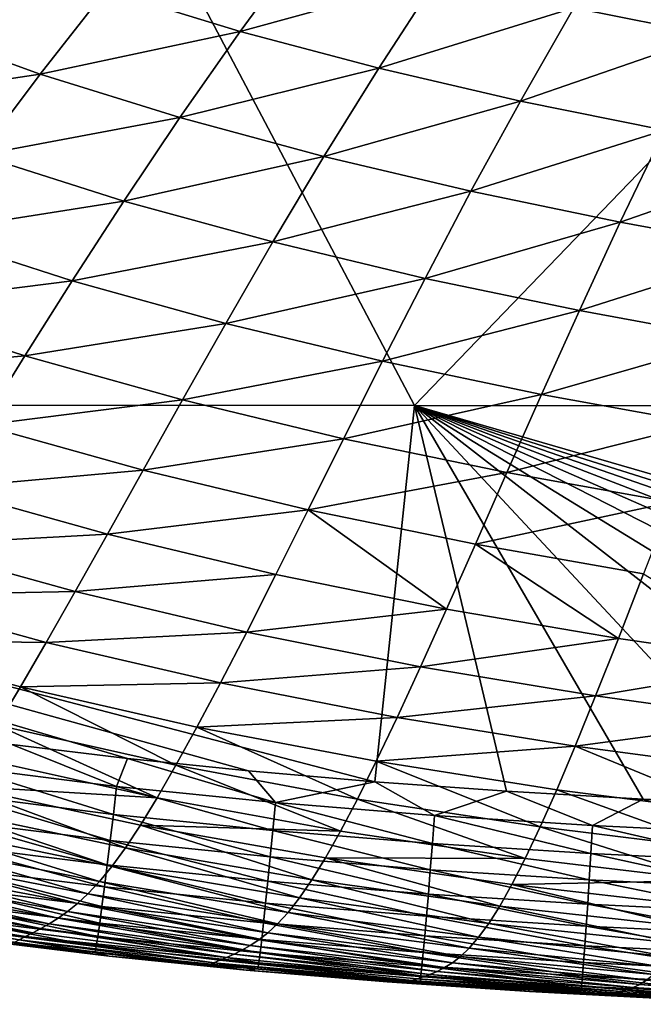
# Model space of a CAD drawing. Header units: metres. Extents: x -104 to 104, y -68 to 90.
# Tile 7 of 256: x -94.53 to -91.38, y 36.77 to 41.74. Entities that reach past the tile are written whole.
import ezdxf

# ---------------------------------------------------------------- set-up
doc = ezdxf.new("R2010")
doc.units = ezdxf.units.M
doc.layers.add('solid_FIT-BATH-153_SW0002', color=7, linetype='CONTINUOUS')

msp = doc.modelspace()

# ---------------------------------------------------------------- linework, layer by layer
at = {"layer": 'solid_FIT-BATH-153_SW0002'}
for points in [[(-95.280121, 44.993069, 16.665369), (-100.03669, 39.797356, 16.765186), (-92.533394, 39.791527, 16.643263)], [(-87.524567, 44.988045, 16.558592), (-95.280121, 44.993069, 16.665369), (-92.533394, 39.791527, 16.643263)], [(-87.524567, 44.988045, 16.558592), (-92.533394, 39.791527, 16.643263), (-85.039299, 39.784313, 16.539715)], [(-90.779289, 42.156883, -18.969122), (-91.034019, 41.660809, -18.735842), (-91.730057, 41.79879, -18.717417)], [(-94.743309, 42.118729, -18.347647), (-94.091095, 41.887062, -18.374285), (-95.101379, 41.70977, -18.017797)], [(-93.085381, 42.127007, -18.675545), (-93.413124, 41.679504, -18.399029), (-94.091095, 41.887062, -18.374285)], [(-93.085381, 42.127007, -18.675545), (-92.415588, 41.953465, -18.697281), (-93.413124, 41.679504, -18.399029)], [(-92.415588, 41.953465, -18.697281), (-92.713776, 41.494064, -18.421616), (-93.413124, 41.679504, -18.399029)], [(-92.415588, 41.953465, -18.697281), (-91.730057, 41.79879, -18.717417), (-92.713776, 41.494064, -18.421616)], [(-94.091095, 41.887062, -18.374285), (-94.422997, 41.464485, -18.046299), (-95.101379, 41.70977, -18.017797)], [(-94.091095, 41.887062, -18.374285), (-93.413124, 41.679504, -18.399029), (-94.422997, 41.464485, -18.046299)], [(-91.730057, 41.79879, -18.717417), (-91.998436, 41.328575, -18.441837), (-92.713776, 41.494064, -18.421616)], [(-91.730057, 41.79879, -18.717417), (-91.034019, 41.660809, -18.735842), (-91.998436, 41.328575, -18.441837)], [(-95.101379, 41.70977, -18.017797), (-94.422997, 41.464485, -18.046299), (-95.432579, 41.31324, -17.632162)], [(-93.413124, 41.679504, -18.399029), (-93.718201, 41.244606, -18.072393), (-94.422997, 41.464485, -18.046299)], [(-93.413124, 41.679504, -18.399029), (-92.713776, 41.494064, -18.421616), (-93.718201, 41.244606, -18.072393)], [(-91.034019, 41.660809, -18.735842), (-91.27256, 41.180862, -18.459492), (-91.998436, 41.328575, -18.441837)], [(-92.713776, 41.494064, -18.421616), (-92.991539, 41.048187, -18.095715), (-93.718201, 41.244606, -18.072393)], [(-92.713776, 41.494064, -18.421616), (-91.998436, 41.328575, -18.441837), (-92.991539, 41.048187, -18.095715)], [(-94.422997, 41.464485, -18.046299), (-94.730263, 41.054943, -17.662033), (-95.432579, 41.31324, -17.632162)], [(-94.422997, 41.464485, -18.046299), (-93.718201, 41.244606, -18.072393), (-94.730263, 41.054943, -17.662033)], [(-91.998436, 41.328575, -18.441837), (-92.248581, 40.873096, -18.115959), (-92.991539, 41.048187, -18.095715)], [(-91.998436, 41.328575, -18.441837), (-91.27256, 41.180862, -18.459492), (-92.248581, 40.873096, -18.115959)], [(-93.718201, 41.244606, -18.072393), (-94.000839, 40.823532, -17.689068), (-94.730263, 41.054943, -17.662033)], [(-93.718201, 41.244606, -18.072393), (-92.991539, 41.048187, -18.095715), (-94.000839, 40.823532, -17.689068)], [(-91.27256, 41.180862, -18.459492), (-91.494987, 40.717178, -18.132835), (-92.248581, 40.873096, -18.115959)], [(-91.27256, 41.180862, -18.459492), (-90.541595, 41.048744, -18.474379), (-91.494987, 40.717178, -18.132835)], [(-94.730263, 41.054943, -17.662033), (-94.000839, 40.823532, -17.689068), (-95.013283, 40.662891, -17.216187)], [(-92.991539, 41.048187, -18.095715), (-93.249031, 40.617161, -17.712811), (-94.000839, 40.823532, -17.689068)], [(-92.991539, 41.048187, -18.095715), (-92.248581, 40.873096, -18.115959), (-93.249031, 40.617161, -17.712811)], [(-90.541595, 41.048744, -18.474379), (-90.736404, 40.578285, -18.146048), (-91.494987, 40.717178, -18.132835)], [(-92.248581, 40.873096, -18.115959), (-92.480598, 40.433746, -17.732882), (-93.249031, 40.617161, -17.712811)], [(-92.248581, 40.873096, -18.115959), (-91.494987, 40.717178, -18.132835), (-92.480598, 40.433746, -17.732882)], [(-94.000839, 40.823532, -17.689068), (-94.261383, 40.421043, -17.243624), (-95.013283, 40.662891, -17.216187)], [(-94.000839, 40.823532, -17.689068), (-93.249031, 40.617161, -17.712811), (-94.261383, 40.421043, -17.243624)], [(-91.494987, 40.717178, -18.132835), (-91.70137, 40.271187, -17.748909), (-92.480598, 40.433746, -17.732882)], [(-91.494987, 40.717178, -18.132835), (-90.736404, 40.578285, -18.146048), (-91.70137, 40.271187, -17.748909)], [(-95.013283, 40.662891, -17.216187), (-94.261383, 40.421043, -17.243624), (-95.272514, 40.293839, -16.703863)], [(-93.249031, 40.617161, -17.712811), (-93.486549, 40.205948, -17.267384), (-94.261383, 40.421043, -17.243624)], [(-93.249031, 40.617161, -17.712811), (-92.480598, 40.433746, -17.732882), (-93.486549, 40.205948, -17.267384)], [(-90.736404, 40.578285, -18.146048), (-90.917175, 40.12738, -17.760521), (-91.70137, 40.271187, -17.748909)], [(-94.261383, 40.421043, -17.243624), (-94.500221, 40.042973, -16.731081), (-95.272514, 40.293839, -16.703863)], [(-94.261383, 40.421043, -17.243624), (-93.486549, 40.205948, -17.267384), (-94.500221, 40.042973, -16.731081)], [(-92.480598, 40.433746, -17.732882), (-92.69471, 40.015583, -17.287029), (-93.486549, 40.205948, -17.267384)], [(-92.480598, 40.433746, -17.732882), (-91.70137, 40.271187, -17.748909), (-92.69471, 40.015583, -17.287029)], [(-95.272514, 40.293839, -16.703863), (-94.500221, 40.042973, -16.731081), (-95.508644, 39.951633, -16.121408)], [(-91.70137, 40.271187, -17.748909), (-91.891876, 39.847908, -17.302132), (-92.69471, 40.015583, -17.287029)], [(-91.70137, 40.271187, -17.748909), (-90.917175, 40.12738, -17.760521), (-91.891876, 39.847908, -17.302132)], [(-93.486549, 40.205948, -17.267384), (-93.704422, 39.82061, -16.754393), (-94.500221, 40.042973, -16.731081)], [(-93.486549, 40.205948, -17.267384), (-92.69471, 40.015583, -17.287029), (-93.704422, 39.82061, -16.754393)], [(-90.917175, 40.12738, -17.760521), (-91.084061, 39.700878, -17.312263), (-91.891876, 39.847908, -17.302132)], [(-94.500221, 40.042973, -16.731081), (-94.717979, 39.693356, -16.147806), (-95.508644, 39.951633, -16.121408)], [(-94.500221, 40.042973, -16.731081), (-93.704422, 39.82061, -16.754393), (-94.717979, 39.693356, -16.147806)], [(-92.69471, 40.015583, -17.287029), (-92.891205, 39.624775, -16.773335), (-93.704422, 39.82061, -16.754393)], [(-92.69471, 40.015583, -17.287029), (-91.891876, 39.847908, -17.302132), (-92.891205, 39.624775, -16.773335)], [(-91.891876, 39.847908, -17.302132), (-92.06675, 39.453465, -16.787451), (-92.891205, 39.624775, -16.773335)], [(-91.891876, 39.847908, -17.302132), (-91.084061, 39.700878, -17.312263), (-92.06675, 39.453465, -16.787451)], [(-100.03669, 39.797356, 16.765186), (-93.372231, 37.948044, 16.65774), (-92.734192, 37.89291, 16.647928)], [(-92.533394, 39.791527, 16.643263), (-100.03669, 39.797356, 16.765186), (-92.734192, 37.89291, 16.647928)], [(-100.03669, 39.797356, 16.765186), (-93.982941, 38.011295, 16.667244), (-93.372231, 37.948044, 16.65774)], [(-100.03669, 39.797356, 16.765186), (-94.56675, 38.082397, 16.67643), (-93.982941, 38.011295, 16.667244)], [(-93.704422, 39.82061, -16.754393), (-93.903221, 39.465275, -16.170231), (-94.717979, 39.693356, -16.147806)], [(-93.704422, 39.82061, -16.754393), (-92.891205, 39.624775, -16.773335), (-93.903221, 39.465275, -16.170231)], [(-92.533394, 39.791527, 16.643263), (-92.734192, 37.89291, 16.647928), (-92.070091, 37.845642, 16.637848)], [(-92.533394, 39.791527, 16.643263), (-85.885384, 37.697414, 16.550652), (-85.312401, 37.698925, 16.54318)], [(-85.039299, 39.784313, 16.539715), (-92.533394, 39.791527, 16.643263), (-85.312401, 37.698925, 16.54318)], [(-92.533394, 39.791527, 16.643263), (-86.486092, 37.698448, 16.558594), (-85.885384, 37.697414, 16.550652)], [(-92.533394, 39.791527, 16.643263), (-87.11451, 37.702026, 16.567024), (-86.486092, 37.698448, 16.558594)], [(-92.533394, 39.791527, 16.643263), (-87.774086, 37.707115, 16.576002), (-87.11451, 37.702026, 16.567024)], [(-92.533394, 39.791527, 16.643263), (-88.462135, 37.714527, 16.585514), (-87.774086, 37.707115, 16.576002)], [(-92.533394, 39.791527, 16.643263), (-89.167725, 37.727539, 16.595425), (-88.462135, 37.714527, 16.585514)], [(-92.533394, 39.791527, 16.643263), (-89.89753, 37.747337, 16.605843), (-89.167725, 37.727539, 16.595425)], [(-92.533394, 39.791527, 16.643263), (-90.648682, 37.772896, 16.616739), (-89.89753, 37.747337, 16.605843)], [(-92.533394, 39.791527, 16.643263), (-91.380219, 37.805496, 16.627523), (-90.648682, 37.772896, 16.616739)], [(-92.533394, 39.791527, 16.643263), (-92.070091, 37.845642, 16.637848), (-91.380219, 37.805496, 16.627523)], [(-91.084061, 39.700878, -17.312263), (-91.237236, 39.30468, -16.796284), (-92.06675, 39.453465, -16.787451)], [(-94.717979, 39.693356, -16.147806), (-93.903221, 39.465275, -16.170231), (-94.915405, 39.374466, -15.491442)], [(-92.891205, 39.624775, -16.773335), (-93.070602, 39.265434, -16.188221), (-93.903221, 39.465275, -16.170231)], [(-92.891205, 39.624775, -16.773335), (-92.06675, 39.453465, -16.787451), (-93.070602, 39.265434, -16.188221)], [(-93.903221, 39.465275, -16.170231), (-94.083626, 39.142178, -15.512646), (-94.915405, 39.374466, -15.491442)], [(-93.903221, 39.465275, -16.170231), (-93.070602, 39.265434, -16.188221), (-94.083626, 39.142178, -15.512646)], [(-92.06675, 39.453465, -16.787451), (-92.226471, 39.091862, -16.201324), (-93.070602, 39.265434, -16.188221)], [(-92.06675, 39.453465, -16.787451), (-91.237236, 39.30468, -16.796284), (-92.226471, 39.091862, -16.201324)], [(-94.915405, 39.374466, -15.491442), (-94.083626, 39.142178, -15.512646), (-95.0933, 39.08783, -14.760003)], [(-91.237236, 39.30468, -16.796284), (-91.377151, 38.942566, -16.209084), (-92.226471, 39.091862, -16.201324)], [(-93.070602, 39.265434, -16.188221), (-93.233528, 38.939709, -15.529524), (-94.083626, 39.142178, -15.512646)], [(-93.070602, 39.265434, -16.188221), (-92.37159, 38.765072, -15.541647), (-93.233528, 38.939709, -15.529524)], [(-93.070602, 39.265434, -16.188221), (-92.226471, 39.091862, -16.201324), (-92.37159, 38.765072, -15.541647)], [(-94.083626, 39.142178, -15.512646), (-94.246391, 38.852772, -14.779775), (-95.0933, 39.08783, -14.760003)], [(-94.083626, 39.142178, -15.512646), (-93.233528, 38.939709, -15.529524), (-94.246391, 38.852772, -14.779775)], [(-95.0933, 39.08783, -14.760003), (-94.246391, 38.852772, -14.779775), (-95.252777, 38.833191, -13.952347)], [(-92.226471, 39.091862, -16.201324), (-91.504295, 38.616276, -15.548589), (-92.37159, 38.765072, -15.541647)], [(-92.226471, 39.091862, -16.201324), (-91.377151, 38.942566, -16.209084), (-91.504295, 38.616276, -15.548589)], [(-93.233528, 38.939709, -15.529524), (-93.380676, 38.648918, -14.795474), (-94.246391, 38.852772, -14.779775)], [(-93.233528, 38.939709, -15.529524), (-92.37159, 38.765072, -15.541647), (-93.380676, 38.648918, -14.795474)], [(-91.377151, 38.942566, -16.209084), (-90.638664, 38.49115, -15.550029), (-91.504295, 38.616276, -15.548589)], [(-94.246391, 38.852772, -14.779775), (-94.392555, 38.596611, -13.970642), (-95.252777, 38.833191, -13.952347)], [(-94.246391, 38.852772, -14.779775), (-93.380676, 38.648918, -14.795474), (-94.392555, 38.596611, -13.970642)], [(-95.252777, 38.833191, -13.952347), (-94.392555, 38.596611, -13.970642), (-95.394966, 38.609852, -13.067369)], [(-92.37159, 38.765072, -15.541647), (-92.502762, 38.474247, -14.806717), (-93.380676, 38.648918, -14.795474)], [(-92.37159, 38.765072, -15.541647), (-91.504295, 38.616276, -15.548589), (-92.502762, 38.474247, -14.806717)], [(-95.394966, 38.609852, -13.067369), (-94.523193, 38.372818, -13.084304), (-94.639664, 38.179394, -12.118875)], [(-94.392555, 38.596611, -13.970642), (-94.523193, 38.372818, -13.084304), (-95.394966, 38.609852, -13.067369)], [(-93.380676, 38.648918, -14.795474), (-93.513016, 38.392422, -13.98522), (-94.392555, 38.596611, -13.970642)], [(-93.380676, 38.648918, -14.795474), (-92.502762, 38.474247, -14.806717), (-93.513016, 38.392422, -13.98522)], [(-91.504295, 38.616276, -15.548589), (-91.61927, 38.326729, -14.813119), (-92.502762, 38.474247, -14.806717)], [(-91.504295, 38.616276, -15.548589), (-90.638664, 38.49115, -15.550029), (-91.61927, 38.326729, -14.813119)], [(-94.392555, 38.596611, -13.970642), (-93.513016, 38.392422, -13.98522), (-94.523193, 38.372818, -13.084304)], [(-92.502762, 38.474247, -14.806717), (-92.620872, 38.218536, -13.995748), (-93.513016, 38.392422, -13.98522)], [(-92.502762, 38.474247, -14.806717), (-91.61927, 38.326729, -14.813119), (-92.620872, 38.218536, -13.995748)], [(-90.638664, 38.49115, -15.550029), (-90.737373, 38.204132, -14.814404), (-91.61927, 38.326729, -14.813119)], [(-94.523193, 38.372818, -13.084304), (-93.737503, 37.976948, -12.131751), (-94.639664, 38.179394, -12.118875)], [(-93.513016, 38.392422, -13.98522), (-93.631538, 38.169136, -13.097932), (-94.523193, 38.372818, -13.084304)], [(-94.523193, 38.372818, -13.084304), (-93.631538, 38.169136, -13.097932), (-93.737503, 37.976948, -12.131751)], [(-93.513016, 38.392422, -13.98522), (-92.620872, 38.218536, -13.995748), (-93.631538, 38.169136, -13.097932)], [(-91.61927, 38.326729, -14.813119), (-91.722893, 38.072872, -14.001894), (-92.620872, 38.218536, -13.995748)], [(-91.61927, 38.326729, -14.813119), (-90.737373, 38.204132, -14.814404), (-91.722893, 38.072872, -14.001894)], [(-92.620872, 38.218536, -13.995748), (-92.72686, 37.996655, -13.107972), (-93.631538, 38.169136, -13.097932)], [(-92.620872, 38.218536, -13.995748), (-91.722893, 38.072872, -14.001894), (-92.72686, 37.996655, -13.107972)], [(-94.639664, 38.179394, -12.118875), (-93.832191, 37.81321, -11.084301), (-94.743401, 38.013775, -11.072)], [(-94.639664, 38.179394, -12.118875), (-93.737503, 37.976948, -12.131751), (-93.832191, 37.81321, -11.084301)], [(-93.631538, 38.169136, -13.097932), (-92.821831, 37.806381, -12.141525), (-93.737503, 37.976948, -12.131751)], [(-93.631538, 38.169136, -13.097932), (-92.72686, 37.996655, -13.107972), (-92.821831, 37.806381, -12.141525)], [(-90.737373, 38.204132, -14.814404), (-90.82637, 37.953117, -14.003428), (-91.722893, 38.072872, -14.001894)], [(-94.832008, 37.970673, 16.669977), (-94.037109, 37.869942, 16.657427), (-94.56675, 38.082397, 16.67643)], [(-94.037109, 37.869942, 16.657427), (-93.982941, 38.011295, 16.667244), (-94.56675, 38.082397, 16.67643)], [(-91.722893, 38.072872, -14.001894), (-91.816002, 37.853218, -13.114143), (-92.72686, 37.996655, -13.107972)], [(-91.722893, 38.072872, -14.001894), (-90.906403, 37.736435, -13.116259), (-91.816002, 37.853218, -13.114143)], [(-91.722893, 38.072872, -14.001894), (-90.82637, 37.953117, -14.003428), (-90.906403, 37.736435, -13.116259)], [(-94.743401, 38.013775, -11.072), (-93.832191, 37.81321, -11.084301), (-94.835884, 37.873398, -9.941319)], [(-94.037109, 37.869942, 16.657427), (-93.235382, 37.788448, 16.644955), (-93.982941, 38.011295, 16.667244)], [(-93.235382, 37.788448, 16.644955), (-93.372231, 37.948044, 16.65774), (-93.982941, 38.011295, 16.667244)], [(-94.852287, 37.830166, 16.638733), (-94.053566, 37.729088, 16.626154), (-94.832008, 37.970673, 16.669977)], [(-94.053566, 37.729088, 16.626154), (-94.037109, 37.869942, 16.657427), (-94.832008, 37.970673, 16.669977)], [(-93.737503, 37.976948, -12.131751), (-92.906937, 37.645, -11.093992), (-93.832191, 37.81321, -11.084301)], [(-93.737503, 37.976948, -12.131751), (-92.821831, 37.806381, -12.141525), (-92.906937, 37.645, -11.093992)], [(-92.72686, 37.996655, -13.107972), (-91.899597, 37.665455, -12.147963), (-92.821831, 37.806381, -12.141525)], [(-92.72686, 37.996655, -13.107972), (-91.816002, 37.853218, -13.114143), (-91.899597, 37.665455, -12.147963)], [(-93.235382, 37.788448, 16.644955), (-92.734192, 37.89291, 16.647928), (-93.372231, 37.948044, 16.65774)], [(-94.835884, 37.873398, -9.941319), (-93.99305, 37.56052, -8.736075), (-94.918625, 37.755711, -8.724474)], [(-94.835884, 37.873398, -9.941319), (-93.916908, 37.675278, -9.953203), (-93.99305, 37.56052, -8.736075)], [(-93.832191, 37.81321, -11.084301), (-93.916908, 37.675278, -9.953203), (-94.835884, 37.873398, -9.941319)], [(-94.053566, 37.729088, 16.626154), (-93.248634, 37.647377, 16.613659), (-94.037109, 37.869942, 16.657427)], [(-93.248634, 37.647377, 16.613659), (-93.235382, 37.788448, 16.644955), (-94.037109, 37.869942, 16.657427)], [(-93.235382, 37.788448, 16.644955), (-92.432938, 37.72361, 16.632666), (-92.734192, 37.89291, 16.647928)], [(-92.432938, 37.72361, 16.632666), (-92.070091, 37.845642, 16.637848), (-92.734192, 37.89291, 16.647928)], [(-94.871704, 37.697964, 16.588146), (-94.069389, 37.596542, 16.575575), (-94.852287, 37.830166, 16.638733)], [(-94.069389, 37.596542, 16.575575), (-94.053566, 37.729088, 16.626154), (-94.852287, 37.830166, 16.638733)], [(-93.832191, 37.81321, -11.084301), (-92.906937, 37.645, -11.093992), (-93.916908, 37.675278, -9.953203)], [(-92.432938, 37.72361, 16.632666), (-91.635185, 37.672989, 16.620646), (-92.070091, 37.845642, 16.637848)], [(-91.635185, 37.672989, 16.620646), (-91.380219, 37.805496, 16.627523), (-92.070091, 37.845642, 16.637848)], [(-91.816002, 37.853218, -13.114143), (-90.978355, 37.551697, -12.150913), (-91.899597, 37.665455, -12.147963)], [(-91.816002, 37.853218, -13.114143), (-90.906403, 37.736435, -13.116259), (-90.978355, 37.551697, -12.150913)], [(-93.248634, 37.647377, 16.613659), (-92.443504, 37.58242, 16.601351), (-93.235382, 37.788448, 16.644955)], [(-92.443504, 37.58242, 16.601351), (-92.432938, 37.72361, 16.632666), (-93.235382, 37.788448, 16.644955)], [(-92.821831, 37.806381, -12.141525), (-91.974663, 37.506828, -11.100879), (-92.906937, 37.645, -11.093992)], [(-92.821831, 37.806381, -12.141525), (-91.899597, 37.665455, -12.147963), (-91.974663, 37.506828, -11.100879)], [(-91.635185, 37.672989, 16.620646), (-90.846153, 37.634422, 16.608952), (-91.380219, 37.805496, 16.627523)], [(-90.846153, 37.634422, 16.608952), (-90.648682, 37.772896, 16.616739), (-91.380219, 37.805496, 16.627523)], [(-94.918625, 37.755711, -8.724474), (-94.061867, 37.46627, -7.430532), (-94.993027, 37.658119, -7.419106)], [(-94.918625, 37.755711, -8.724474), (-93.99305, 37.56052, -8.736075), (-94.061867, 37.46627, -7.430532)], [(-94.069389, 37.596542, 16.575575), (-93.261429, 37.514622, 16.563089), (-94.053566, 37.729088, 16.626154)], [(-93.261429, 37.514622, 16.563089), (-93.248634, 37.647377, 16.613659), (-94.053566, 37.729088, 16.626154)], [(-92.443504, 37.58242, 16.601351), (-91.643501, 37.531742, 16.589315), (-92.432938, 37.72361, 16.632666)], [(-91.643501, 37.531742, 16.589315), (-91.635185, 37.672989, 16.620646), (-92.432938, 37.72361, 16.632666)], [(-94.890015, 37.575619, 16.519789), (-94.084373, 37.473866, 16.507259), (-94.871704, 37.697964, 16.588146)], [(-94.084373, 37.473866, 16.507259), (-94.069389, 37.596542, 16.575575), (-94.871704, 37.697964, 16.588146)], [(-93.916908, 37.675278, -9.953203), (-93.052246, 37.398113, -8.745994), (-93.99305, 37.56052, -8.736075)], [(-93.916908, 37.675278, -9.953203), (-92.98333, 37.509811, -9.962955), (-93.052246, 37.398113, -8.745994)], [(-92.906937, 37.645, -11.093992), (-92.98333, 37.509811, -9.962955), (-93.916908, 37.675278, -9.953203)], [(-91.899597, 37.665455, -12.147963), (-91.04306, 37.39613, -11.104839), (-91.974663, 37.506828, -11.100879)], [(-91.899597, 37.665455, -12.147963), (-90.978355, 37.551697, -12.150913), (-91.04306, 37.39613, -11.104839)], [(-91.643501, 37.531742, 16.589315), (-90.852608, 37.49316, 16.57761), (-91.635185, 37.672989, 16.620646)], [(-90.852608, 37.49316, 16.57761), (-90.846153, 37.634422, 16.608952), (-91.635185, 37.672989, 16.620646)], [(-94.993027, 37.658119, -7.419106), (-94.124405, 37.38974, -6.034153), (-95.06031, 37.577877, -6.022858)], [(-94.993027, 37.658119, -7.419106), (-94.061867, 37.46627, -7.430532), (-94.124405, 37.38974, -6.034153)], [(-93.261429, 37.514622, 16.563089), (-92.453766, 37.449543, 16.550791), (-93.248634, 37.647377, 16.613659)], [(-92.453766, 37.449543, 16.550791), (-92.443504, 37.58242, 16.601351), (-93.248634, 37.647377, 16.613659)], [(-92.906937, 37.645, -11.093992), (-91.974663, 37.506828, -11.100879), (-92.98333, 37.509811, -9.962955)], [(-95.06031, 37.577877, -6.022858), (-94.181694, 37.32814, -4.544512), (-95.12162, 37.512207, -4.53337)], [(-95.06031, 37.577877, -6.022858), (-94.124405, 37.38974, -6.034153), (-94.181694, 37.32814, -4.544512)], [(-94.906982, 37.46468, 16.435236), (-94.098312, 37.36261, 16.422777), (-94.890015, 37.575619, 16.519789)], [(-94.098312, 37.36261, 16.422777), (-94.084373, 37.473866, 16.507259), (-94.890015, 37.575619, 16.519789)], [(-94.084373, 37.473866, 16.507259), (-93.273613, 37.391735, 16.494814), (-94.069389, 37.596542, 16.575575)], [(-93.273613, 37.391735, 16.494814), (-93.261429, 37.514622, 16.563089), (-94.069389, 37.596542, 16.575575)], [(-93.99305, 37.56052, -8.736075), (-93.114807, 37.307186, -7.440676), (-94.061867, 37.46627, -7.430532)], [(-93.99305, 37.56052, -8.736075), (-93.052246, 37.398113, -8.745994), (-93.114807, 37.307186, -7.440676)], [(-92.453766, 37.449543, 16.550791), (-91.651642, 37.398804, 16.538767), (-92.443504, 37.58242, 16.601351)], [(-91.651642, 37.398804, 16.538767), (-91.643501, 37.531742, 16.589315), (-92.443504, 37.58242, 16.601351)], [(-95.12162, 37.512207, -4.53337), (-94.234749, 37.278656, -2.959182), (-95.178123, 37.458328, -2.948284)], [(-95.12162, 37.512207, -4.53337), (-94.181694, 37.32814, -4.544512), (-94.234749, 37.278656, -2.959182)], [(-93.273613, 37.391735, 16.494814), (-92.463593, 37.326534, 16.482552), (-93.261429, 37.514622, 16.563089)], [(-92.463593, 37.326534, 16.482552), (-92.453766, 37.449543, 16.550791), (-93.261429, 37.514622, 16.563089)], [(-91.651642, 37.398804, 16.538767), (-90.858986, 37.360203, 16.527071), (-91.643501, 37.531742, 16.589315)], [(-90.858986, 37.360203, 16.527071), (-90.852608, 37.49316, 16.57761), (-91.643501, 37.531742, 16.589315)], [(-94.922356, 37.366703, 16.33606), (-94.111015, 37.264332, 16.323698), (-94.906982, 37.46468, 16.435236)], [(-94.111015, 37.264332, 16.323698), (-94.098312, 37.36261, 16.422777), (-94.906982, 37.46468, 16.435236)], [(-94.061867, 37.46627, -7.430532), (-93.171906, 37.234234, -6.044523), (-94.124405, 37.38974, -6.034153)], [(-94.098312, 37.36261, 16.422777), (-93.285004, 37.280273, 16.410397), (-94.084373, 37.473866, 16.507259)], [(-93.285004, 37.280273, 16.410397), (-93.273613, 37.391735, 16.494814), (-94.084373, 37.473866, 16.507259)], [(-94.061867, 37.46627, -7.430532), (-93.114807, 37.307186, -7.440676), (-93.171906, 37.234234, -6.044523)], [(-92.98333, 37.509811, -9.962955), (-92.103371, 37.265987, -8.754093), (-93.052246, 37.398113, -8.745994)], [(-92.98333, 37.509811, -9.962955), (-92.042229, 37.374584, -9.970415), (-92.103371, 37.265987, -8.754093)], [(-91.974663, 37.506828, -11.100879), (-92.042229, 37.374584, -9.970415), (-92.98333, 37.509811, -9.962955)], [(-91.974663, 37.506828, -11.100879), (-91.04306, 37.39613, -11.104839), (-92.042229, 37.374584, -9.970415)], [(-95.23098, 37.413475, -1.265246), (-94.331917, 37.205254, 0.5077), (-95.281052, 37.375275, 0.517586)], [(-95.178123, 37.458328, -2.948284), (-94.284576, 37.238499, -1.27574), (-95.23098, 37.413475, -1.265246)], [(-95.23098, 37.413475, -1.265246), (-94.284576, 37.238499, -1.27574), (-94.331917, 37.205254, 0.5077)], [(-95.178123, 37.458328, -2.948284), (-94.234749, 37.278656, -2.959182), (-94.284576, 37.238499, -1.27574)], [(-92.463593, 37.326534, 16.482552), (-91.6595, 37.27573, 16.470558), (-92.453766, 37.449543, 16.550791)], [(-91.6595, 37.27573, 16.470558), (-91.651642, 37.398804, 16.538767), (-92.453766, 37.449543, 16.550791)], [(-95.281052, 37.375275, 0.517586), (-94.376991, 37.177299, 2.391944), (-95.328613, 37.34219, 2.40103)], [(-95.281052, 37.375275, 0.517586), (-94.331917, 37.205254, 0.5077), (-94.376991, 37.177299, 2.391944)], [(-94.93589, 37.283241, 16.223837), (-94.122269, 37.180584, 16.21159), (-94.922356, 37.366703, 16.33606)], [(-94.122269, 37.180584, 16.21159), (-94.111015, 37.264332, 16.323698), (-94.922356, 37.366703, 16.33606)], [(-94.124405, 37.38974, -6.034153), (-93.224434, 37.176456, -4.55504), (-94.181694, 37.32814, -4.544512)], [(-94.124405, 37.38974, -6.034153), (-93.171906, 37.234234, -6.044523), (-93.224434, 37.176456, -4.55504)], [(-94.111015, 37.264332, 16.323698), (-93.295448, 37.181793, 16.311403), (-94.098312, 37.36261, 16.422777)], [(-93.295448, 37.181793, 16.311403), (-93.285004, 37.280273, 16.410397), (-94.098312, 37.36261, 16.422777)], [(-93.285004, 37.280273, 16.410397), (-92.472847, 37.214947, 16.398193), (-93.273613, 37.391735, 16.494814)], [(-92.472847, 37.214947, 16.398193), (-92.463593, 37.326534, 16.482552), (-93.273613, 37.391735, 16.494814)], [(-93.052246, 37.398113, -8.745994), (-92.15905, 37.178276, -7.449422), (-93.114807, 37.307186, -7.440676)], [(-93.052246, 37.398113, -8.745994), (-92.103371, 37.265987, -8.754093), (-92.15905, 37.178276, -7.449422)], [(-92.042229, 37.374584, -9.970415), (-91.154297, 37.161419, -8.760288), (-92.103371, 37.265987, -8.754093)], [(-91.04306, 37.39613, -11.104839), (-91.101395, 37.266956, -9.975484), (-92.042229, 37.374584, -9.970415)], [(-92.042229, 37.374584, -9.970415), (-91.101395, 37.266956, -9.975484), (-91.154297, 37.161419, -8.760288)], [(-91.6595, 37.27573, 16.470558), (-90.865211, 37.237103, 16.458889), (-91.651642, 37.398804, 16.538767)], [(-90.865211, 37.237103, 16.458889), (-90.858986, 37.360203, 16.527071), (-91.651642, 37.398804, 16.538767)], [(-95.373795, 37.312851, 4.38577), (-94.460152, 37.131985, 6.465444), (-95.416206, 37.286514, 6.472426)], [(-95.328613, 37.34219, 2.40103), (-94.419868, 37.153172, 4.377662), (-95.373795, 37.312851, 4.38577)], [(-95.373795, 37.312851, 4.38577), (-94.419868, 37.153172, 4.377662), (-94.460152, 37.131985, 6.465444)], [(-95.328613, 37.34219, 2.40103), (-94.376991, 37.177299, 2.391944), (-94.419868, 37.153172, 4.377662)], [(-94.181694, 37.32814, -4.544512), (-93.273262, 37.13105, -2.969733), (-94.234749, 37.278656, -2.959182)], [(-94.181694, 37.32814, -4.544512), (-93.224434, 37.176456, -4.55504), (-93.273262, 37.13105, -2.969733)], [(-92.472847, 37.214947, 16.398193), (-91.666969, 37.16407, 16.38625), (-92.463593, 37.326534, 16.482552)], [(-91.666969, 37.16407, 16.38625), (-91.6595, 37.27573, 16.470558), (-92.463593, 37.326534, 16.482552)], [(-95.416206, 37.286514, 6.472426), (-94.460152, 37.131985, 6.465444), (-95.455116, 37.262741, 8.661592)], [(-95.455116, 37.262741, 8.661592), (-94.497131, 37.113129, 8.655847), (-94.529808, 37.09647, 10.949615)], [(-94.460152, 37.131985, 6.465444), (-94.497131, 37.113129, 8.655847), (-95.455116, 37.262741, 8.661592)], [(-94.947342, 37.215847, 16.10014), (-94.131874, 37.112923, 16.088026), (-94.93589, 37.283241, 16.223837)], [(-94.131874, 37.112923, 16.088026), (-94.122269, 37.180584, 16.21159), (-94.93589, 37.283241, 16.223837)], [(-94.234749, 37.278656, -2.959182), (-93.31926, 37.095215, -1.286114), (-94.284576, 37.238499, -1.27574)], [(-94.234749, 37.278656, -2.959182), (-93.273262, 37.13105, -2.969733), (-93.31926, 37.095215, -1.286114)], [(-94.122269, 37.180584, 16.21159), (-93.304779, 37.097847, 16.1994), (-94.111015, 37.264332, 16.323698)], [(-93.304779, 37.097847, 16.1994), (-93.295448, 37.181793, 16.311403), (-94.111015, 37.264332, 16.323698)], [(-93.295448, 37.181793, 16.311403), (-92.481392, 37.116337, 16.299276), (-93.285004, 37.280273, 16.410397)], [(-92.481392, 37.116337, 16.299276), (-92.472847, 37.214947, 16.398193), (-93.285004, 37.280273, 16.410397)], [(-93.114807, 37.307186, -7.440676), (-92.210052, 37.108673, -6.053861), (-93.171906, 37.234234, -6.044523)], [(-93.114807, 37.307186, -7.440676), (-92.15905, 37.178276, -7.449422), (-92.210052, 37.108673, -6.053861)], [(-92.103371, 37.265987, -8.754093), (-91.202591, 37.076752, -7.456691), (-92.15905, 37.178276, -7.449422)], [(-92.103371, 37.265987, -8.754093), (-91.154297, 37.161419, -8.760288), (-91.202591, 37.076752, -7.456691)], [(-91.666969, 37.16407, 16.38625), (-90.871185, 37.125408, 16.374622), (-91.6595, 37.27573, 16.470558)], [(-90.871185, 37.125408, 16.374622), (-90.865211, 37.237103, 16.458889), (-91.6595, 37.27573, 16.470558)], [(-94.956474, 37.166073, 15.96654), (-94.139641, 37.062901, 15.954571), (-94.947342, 37.215847, 16.10014)], [(-94.139641, 37.062901, 15.954571), (-94.131874, 37.112923, 16.088026), (-94.947342, 37.215847, 16.10014)], [(-94.284576, 37.238499, -1.27574), (-93.363068, 37.066513, 0.497748), (-94.331917, 37.205254, 0.5077)], [(-94.284576, 37.238499, -1.27574), (-93.31926, 37.095215, -1.286114), (-93.363068, 37.066513, 0.497748)], [(-93.171906, 37.234234, -6.044523), (-92.257118, 37.054394, -4.564854), (-93.224434, 37.176456, -4.55504)], [(-93.171906, 37.234234, -6.044523), (-92.210052, 37.108673, -6.053861), (-92.257118, 37.054394, -4.564854)], [(-92.481392, 37.116337, 16.299276), (-91.673927, 37.065384, 16.287399), (-92.472847, 37.214947, 16.398193)], [(-91.673927, 37.065384, 16.287399), (-91.666969, 37.16407, 16.38625), (-92.472847, 37.214947, 16.398193)], [(-94.963028, 37.135471, 15.824616), (-94.145355, 37.032074, 15.812798), (-94.956474, 37.166073, 15.96654)], [(-94.145355, 37.032074, 15.812798), (-94.139641, 37.062901, 15.954571), (-94.956474, 37.166073, 15.96654)], [(-94.376991, 37.177299, 2.391944), (-93.444603, 37.023911, 4.369279), (-94.419868, 37.153172, 4.377662)], [(-94.331917, 37.205254, 0.5077), (-93.404831, 37.043259, 2.382659), (-94.376991, 37.177299, 2.391944)], [(-94.376991, 37.177299, 2.391944), (-93.404831, 37.043259, 2.382659), (-93.444603, 37.023911, 4.369279)], [(-94.331917, 37.205254, 0.5077), (-93.363068, 37.066513, 0.497748), (-93.404831, 37.043259, 2.382659)], [(-94.131874, 37.112923, 16.088026), (-93.31282, 37.029995, 16.075953), (-94.122269, 37.180584, 16.21159)], [(-93.31282, 37.029995, 16.075953), (-93.304779, 37.097847, 16.1994), (-94.122269, 37.180584, 16.21159)], [(-93.304779, 37.097847, 16.1994), (-92.489105, 37.032261, 16.187365), (-93.295448, 37.181793, 16.311403)], [(-92.489105, 37.032261, 16.187365), (-92.481392, 37.116337, 16.299276), (-93.295448, 37.181793, 16.311403)], [(-93.224434, 37.176456, -4.55504), (-92.30098, 37.012653, -2.979845), (-93.273262, 37.13105, -2.969733)], [(-93.224434, 37.176456, -4.55504), (-92.257118, 37.054394, -4.564854), (-92.30098, 37.012653, -2.979845)], [(-92.15905, 37.178276, -7.449422), (-91.24691, 37.010201, -6.062089), (-92.210052, 37.108673, -6.053861)], [(-92.15905, 37.178276, -7.449422), (-91.202591, 37.076752, -7.456691), (-91.24691, 37.010201, -6.062089)], [(-91.673927, 37.065384, 16.287399), (-90.876823, 37.02668, 16.275829), (-91.666969, 37.16407, 16.38625)], [(-90.876823, 37.02668, 16.275829), (-90.871185, 37.125408, 16.374622), (-91.666969, 37.16407, 16.38625)], [(-94.737648, 37.094292, 15.672891), (-94.145355, 37.032074, 15.812798), (-94.963028, 37.135471, 15.824616)], [(-94.460152, 37.131985, 6.465444), (-93.481987, 37.00745, 6.458172), (-94.497131, 37.113129, 8.655847)], [(-94.419868, 37.153172, 4.377662), (-93.481987, 37.00745, 6.458172), (-94.460152, 37.131985, 6.465444)], [(-94.419868, 37.153172, 4.377662), (-93.444603, 37.023911, 4.369279), (-93.481987, 37.00745, 6.458172)], [(-93.273262, 37.13105, -2.969733), (-92.342392, 36.980671, -1.296284), (-93.31926, 37.095215, -1.286114)], [(-93.273262, 37.13105, -2.969733), (-92.30098, 37.012653, -2.979845), (-92.342392, 36.980671, -1.296284)], [(-92.489105, 37.032261, 16.187365), (-91.680275, 36.981224, 16.175568), (-92.481392, 37.116337, 16.299276)], [(-91.680275, 36.981224, 16.175568), (-91.673927, 37.065384, 16.287399), (-92.481392, 37.116337, 16.299276)], [(-94.737648, 37.094292, 15.672891), (-94.075653, 37.013752, 15.663467), (-94.145355, 37.032074, 15.812798)], [(-94.556671, 37.082672, 13.347805), (-94.075653, 37.013752, 15.663467), (-94.737648, 37.094292, 15.672891)], [(-94.529808, 37.09647, 10.949615), (-93.571732, 36.9702, 13.344669), (-94.556671, 37.082672, 13.347805)], [(-94.556671, 37.082672, 13.347805), (-93.571732, 36.9702, 13.344669), (-94.075653, 37.013752, 15.663467)], [(-94.497131, 37.113129, 8.655847), (-93.546677, 36.980572, 10.945025), (-94.529808, 37.09647, 10.949615)], [(-94.529808, 37.09647, 10.949615), (-93.546677, 36.980572, 10.945025), (-93.571732, 36.9702, 13.344669)], [(-94.497131, 37.113129, 8.655847), (-93.516312, 36.993114, 8.649855), (-93.546677, 36.980572, 10.945025)], [(-93.481987, 37.00745, 6.458172), (-93.516312, 36.993114, 8.649855), (-94.497131, 37.113129, 8.655847)], [(-94.139641, 37.062901, 15.954571), (-93.319427, 36.97979, 15.942627), (-94.131874, 37.112923, 16.088026)], [(-93.319427, 36.97979, 15.942627), (-93.31282, 37.029995, 16.075953), (-94.131874, 37.112923, 16.088026)], [(-93.363068, 37.066513, 0.497748), (-92.419563, 36.936924, 2.373235), (-93.404831, 37.043259, 2.382659)], [(-93.31926, 37.095215, -1.286114), (-92.381882, 36.956009, 0.487804), (-93.363068, 37.066513, 0.497748)], [(-93.363068, 37.066513, 0.497748), (-92.381882, 36.956009, 0.487804), (-92.419563, 36.936924, 2.373235)], [(-93.31926, 37.095215, -1.286114), (-92.342392, 36.980671, -1.296284), (-92.381882, 36.956009, 0.487804)], [(-93.31282, 37.029995, 16.075953), (-92.495834, 36.964275, 16.06402), (-93.304779, 37.097847, 16.1994)], [(-92.495834, 36.964275, 16.06402), (-92.489105, 37.032261, 16.187365), (-93.304779, 37.097847, 16.1994)], [(-92.210052, 37.108673, -6.053861), (-91.287895, 36.959023, -4.573874), (-92.257118, 37.054394, -4.564854)], [(-92.210052, 37.108673, -6.053861), (-91.24691, 37.010201, -6.062089), (-91.287895, 36.959023, -4.573874)], [(-91.680275, 36.981224, 16.175568), (-90.882034, 36.942471, 16.164063), (-91.673927, 37.065384, 16.287399)], [(-90.882034, 36.942471, 16.164063), (-90.876823, 37.02668, 16.275829), (-91.673927, 37.065384, 16.287399)], [(-94.145355, 37.032074, 15.812798), (-93.324417, 36.948784, 15.800986), (-94.139641, 37.062901, 15.954571)], [(-93.382881, 36.94352, 15.653585), (-93.324417, 36.948784, 15.800986), (-94.145355, 37.032074, 15.812798)], [(-94.075653, 37.013752, 15.663467), (-93.382881, 36.94352, 15.653585), (-94.145355, 37.032074, 15.812798)], [(-93.324417, 36.948784, 15.800986), (-93.319427, 36.97979, 15.942627), (-94.139641, 37.062901, 15.954571)], [(-93.444603, 37.023911, 4.369279), (-92.48922, 36.909554, 6.450648), (-93.481987, 37.00745, 6.458172)], [(-93.404831, 37.043259, 2.382659), (-92.455467, 36.921814, 4.360671), (-93.444603, 37.023911, 4.369279)], [(-93.444603, 37.023911, 4.369279), (-92.455467, 36.921814, 4.360671), (-92.48922, 36.909554, 6.450648)], [(-93.404831, 37.043259, 2.382659), (-92.419563, 36.936924, 2.373235), (-92.455467, 36.921814, 4.360671)], [(-93.319427, 36.97979, 15.942627), (-92.50145, 36.913933, 15.930806), (-93.31282, 37.029995, 16.075953)], [(-92.50145, 36.913933, 15.930806), (-92.495834, 36.964275, 16.06402), (-93.31282, 37.029995, 16.075953)], [(-92.495834, 36.964275, 16.06402), (-91.685898, 36.913147, 16.052313), (-92.489105, 37.032261, 16.187365)], [(-91.685898, 36.913147, 16.052313), (-91.680275, 36.981224, 16.175568), (-92.489105, 37.032261, 16.187365)], [(-92.257118, 37.054394, -4.564854), (-91.326157, 36.920475, -2.989435), (-92.30098, 37.012653, -2.979845)], [(-92.257118, 37.054394, -4.564854), (-91.287895, 36.959023, -4.573874), (-91.326157, 36.920475, -2.989435)], [(-93.571732, 36.9702, 13.344669), (-93.382881, 36.94352, 15.653585), (-94.075653, 37.013752, 15.663467)], [(-93.546677, 36.980572, 10.945025), (-92.570389, 36.883038, 13.341503), (-93.571732, 36.9702, 13.344669)], [(-93.571732, 36.9702, 13.344669), (-92.570389, 36.883038, 13.341503), (-93.382881, 36.94352, 15.653585)], [(-93.516312, 36.993114, 8.649855), (-92.547646, 36.890358, 10.940302), (-93.546677, 36.980572, 10.945025)], [(-93.546677, 36.980572, 10.945025), (-92.547646, 36.890358, 10.940302), (-92.570389, 36.883038, 13.341503)], [(-93.481987, 37.00745, 6.458172), (-92.48922, 36.909554, 6.450648), (-93.516312, 36.993114, 8.649855)], [(-93.516312, 36.993114, 8.649855), (-92.52021, 36.899235, 8.643646), (-92.547646, 36.890358, 10.940302)], [(-92.48922, 36.909554, 6.450648), (-92.52021, 36.899235, 8.643646), (-93.516312, 36.993114, 8.649855)], [(-93.324417, 36.948784, 15.800986), (-92.505821, 36.88279, 15.789282), (-93.319427, 36.97979, 15.942627)], [(-92.505821, 36.88279, 15.789282), (-92.50145, 36.913933, 15.930806), (-93.319427, 36.97979, 15.942627)], [(-92.50145, 36.913933, 15.930806), (-91.690689, 36.862701, 15.919193), (-92.495834, 36.964275, 16.06402)], [(-91.690689, 36.862701, 15.919193), (-91.685898, 36.913147, 16.052313), (-92.495834, 36.964275, 16.06402)], [(-92.342392, 36.980671, -1.296284), (-91.396797, 36.870617, 0.477947), (-92.381882, 36.956009, 0.487804)], [(-92.30098, 37.012653, -2.979845), (-91.362312, 36.891811, -1.306167), (-92.342392, 36.980671, -1.296284)], [(-92.342392, 36.980671, -1.296284), (-91.362312, 36.891811, -1.306167), (-91.396797, 36.870617, 0.477947)], [(-92.30098, 37.012653, -2.979845), (-91.326157, 36.920475, -2.989435), (-91.362312, 36.891811, -1.306167)], [(-91.685898, 36.913147, 16.052313), (-90.886734, 36.874329, 16.040882), (-91.680275, 36.981224, 16.175568)], [(-90.886734, 36.874329, 16.040882), (-90.882034, 36.942471, 16.164063), (-91.680275, 36.981224, 16.175568)], [(-93.382881, 36.94352, 15.653585), (-92.672272, 36.884315, 15.643513), (-93.324417, 36.948784, 15.800986)], [(-92.570389, 36.883038, 13.341503), (-92.672272, 36.884315, 15.643513), (-93.382881, 36.94352, 15.653585)], [(-92.672272, 36.884315, 15.643513), (-92.505821, 36.88279, 15.789282), (-93.324417, 36.948784, 15.800986)], [(-92.455467, 36.921814, 4.360671), (-91.490547, 36.834949, 6.442918), (-92.48922, 36.909554, 6.450648)], [(-92.419563, 36.936924, 2.373235), (-91.461067, 36.84362, 4.351894), (-92.455467, 36.921814, 4.360671)], [(-92.455467, 36.921814, 4.360671), (-91.461067, 36.84362, 4.351894), (-91.490547, 36.834949, 6.442918)], [(-92.381882, 36.956009, 0.487804), (-91.42971, 36.855103, 2.363743), (-92.419563, 36.936924, 2.373235)], [(-92.419563, 36.936924, 2.373235), (-91.42971, 36.855103, 2.363743), (-91.461067, 36.84362, 4.351894)], [(-92.381882, 36.956009, 0.487804), (-91.396797, 36.870617, 0.477947), (-91.42971, 36.855103, 2.363743)], [(-92.672272, 36.884315, 15.643513), (-91.9533, 36.835762, 15.633429), (-92.505821, 36.88279, 15.789282)], [(-92.570389, 36.883038, 13.341503), (-91.9533, 36.835762, 15.633429), (-92.672272, 36.884315, 15.643513)], [(-92.547646, 36.890358, 10.940302), (-91.561562, 36.817631, 13.338324), (-92.570389, 36.883038, 13.341503)], [(-92.570389, 36.883038, 13.341503), (-91.561562, 36.817631, 13.338324), (-91.9533, 36.835762, 15.633429)], [(-92.52021, 36.899235, 8.643646), (-91.541588, 36.822334, 10.935472), (-92.547646, 36.890358, 10.940302)], [(-92.547646, 36.890358, 10.940302), (-91.541588, 36.822334, 10.935472), (-91.561562, 36.817631, 13.338324)], [(-92.48922, 36.909554, 6.450648), (-91.490547, 36.834949, 6.442918), (-92.52021, 36.899235, 8.643646)], [(-92.52021, 36.899235, 8.643646), (-91.517609, 36.828075, 8.637257), (-91.541588, 36.822334, 10.935472)], [(-91.490547, 36.834949, 6.442918), (-91.517609, 36.828075, 8.637257), (-92.52021, 36.899235, 8.643646)], [(-92.505821, 36.88279, 15.789282), (-91.694534, 36.831448, 15.777769), (-92.50145, 36.913933, 15.930806)], [(-91.9533, 36.835762, 15.633429), (-91.694534, 36.831448, 15.777769), (-92.505821, 36.88279, 15.789282)], [(-91.694534, 36.831448, 15.777769), (-91.690689, 36.862701, 15.919193), (-92.50145, 36.913933, 15.930806)], [(-91.690689, 36.862701, 15.919193), (-90.890831, 36.823811, 15.907844), (-91.685898, 36.913147, 16.052313)], [(-90.890831, 36.823811, 15.907844), (-90.886734, 36.874329, 16.040882), (-91.685898, 36.913147, 16.052313)], [(-91.396797, 36.870617, 0.477947), (-90.44593, 36.794495, 2.354265), (-91.42971, 36.855103, 2.363743)], [(-91.362312, 36.891811, -1.306167), (-90.418274, 36.807053, 0.468258), (-91.396797, 36.870617, 0.477947)], [(-91.396797, 36.870617, 0.477947), (-90.418274, 36.807053, 0.468258), (-90.44593, 36.794495, 2.354265)], [(-91.9533, 36.835762, 15.633429), (-91.223053, 36.796474, 15.623178), (-91.694534, 36.831448, 15.777769)], [(-91.561562, 36.817631, 13.338324), (-91.223053, 36.796474, 15.623178), (-91.9533, 36.835762, 15.633429)], [(-91.694534, 36.831448, 15.777769), (-90.894234, 36.792473, 15.766504), (-91.690689, 36.862701, 15.919193)], [(-91.223053, 36.796474, 15.623178), (-90.894234, 36.792473, 15.766504), (-91.694534, 36.831448, 15.777769)], [(-90.894234, 36.792473, 15.766504), (-90.890831, 36.823811, 15.907844), (-91.690689, 36.862701, 15.919193)], [(-91.541588, 36.822334, 10.935472), (-90.55674, 36.770588, 13.33515), (-91.561562, 36.817631, 13.338324)], [(-91.561562, 36.817631, 13.338324), (-90.55674, 36.770588, 13.33515), (-91.223053, 36.796474, 15.623178)], [(-91.517609, 36.828075, 8.637257), (-90.539848, 36.773136, 10.93057), (-91.541588, 36.822334, 10.935472)], [(-91.541588, 36.822334, 10.935472), (-90.539848, 36.773136, 10.93057), (-90.55674, 36.770588, 13.33515)], [(-91.490547, 36.834949, 6.442918), (-90.497009, 36.780315, 6.435051), (-91.517609, 36.828075, 8.637257)], [(-91.517609, 36.828075, 8.637257), (-90.519714, 36.776283, 8.630738), (-90.539848, 36.773136, 10.93057)], [(-90.497009, 36.780315, 6.435051), (-90.519714, 36.776283, 8.630738), (-91.517609, 36.828075, 8.637257)], [(-91.461067, 36.84362, 4.351894), (-90.497009, 36.780315, 6.435051), (-91.490547, 36.834949, 6.442918)], [(-91.42971, 36.855103, 2.363743), (-90.472267, 36.786015, 4.343029), (-91.461067, 36.84362, 4.351894)], [(-91.461067, 36.84362, 4.351894), (-90.472267, 36.786015, 4.343029), (-90.497009, 36.780315, 6.435051)], [(-91.42971, 36.855103, 2.363743), (-90.44593, 36.794495, 2.354265), (-90.472267, 36.786015, 4.343029)]]:
    msp.add_3dface(points, dxfattribs=at)

doc.saveas('drawing.dxf')
